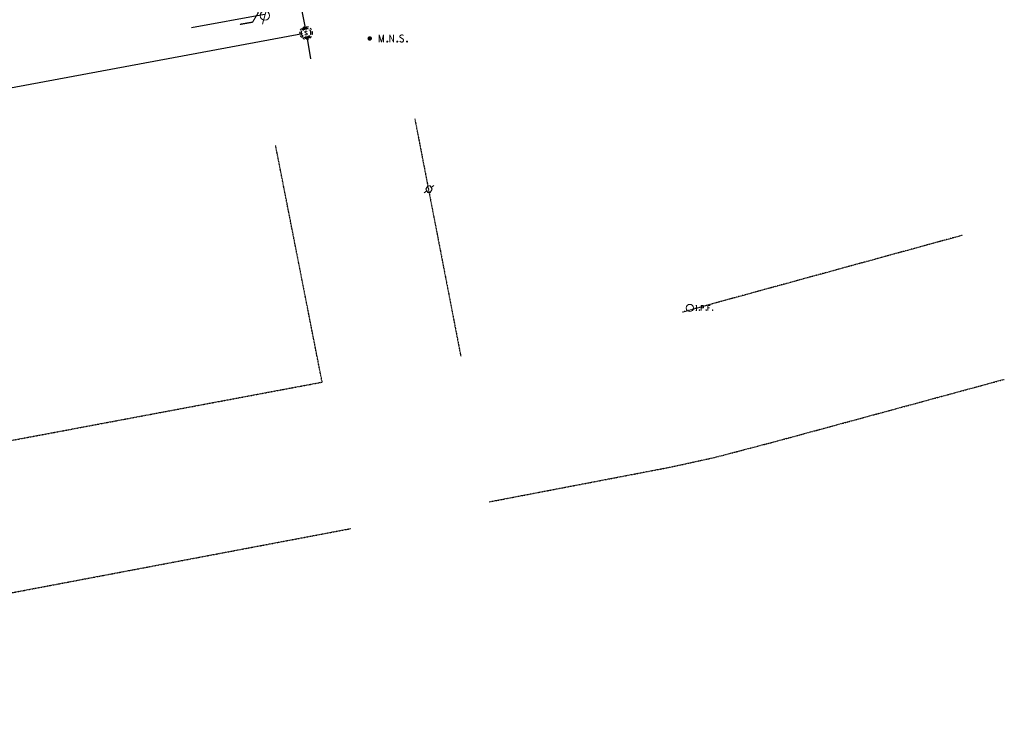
# Model space of a CAD drawing. Header units: feet. Extents: x 1748411 to 1753936, y 447116 to 448712.
# Tile 22 of 35: x 1750699 to 1751108, y 447699 to 447988. Entities that reach past the tile are written whole.
import ezdxf

# ---------------------------------------------------------------- set-up
doc = ezdxf.new("R2010")
doc.units = ezdxf.units.FT
doc.header["$MEASUREMENT"] = 0
for name, pattern in [('DGN Style 6', [6.093386, 0.003204, -1.281469, 2.242571, -1.281469, 0.003204, -1.281469]), ('drainage01', [1.6, 0.85, -0.75]), ('elecex', [0]), ('OhDOT_USTN3', [0.22, 0.165, -0.055]), ('OhDOT_USTN5', [0.11, 0.055, -0.055]), ('sanex', [0])]:
    doc.linetypes.add(name, pattern=pattern)
for name, color, linetype in [('PV_X_EOP', 7, 'OhDOT_USTN3'), ('PV_X_Walk', 120, 'OhDOT_USTN5'), ('SV_P_Control_Cells_Set', 7, 'Continuous'), ('SV_X_Control_Cells_Found', 7, 'Continuous'), ('SV_X_Mon_Cells_Found', 7, 'Continuous'), ('UT_X_Electric', 1, 'elecex'), ('UT_X_Electric_Cells', 1, 'Continuous'), ('UT_X_Misc_Cells', 7, 'Continuous'), ('UT_X_Sanitary_Cells', 3, 'Continuous'), ('UT_X_Sanitary_Line', 3, 'sanex')]:
    doc.layers.add(name, color=color, linetype=linetype)

# ---------------------------------------------------------------- blocks, each defined once
blk = doc.blocks.new('TPW')
at = {"layer": 'UT_X_Misc_Cells', "color": 30, "linetype": 'Continuous', "lineweight": 0}
for p, q in [((0.128, 0.18), (-0.032, 0.18)), ((0.048, 0.18), (-0.032, -0.12)), ((0.04, 0.15), (0.083, 0.15)), ((0.023, 0.086), (0.083, 0.086))]:
    blk.add_line(p, q, dxfattribs=at)
blk.add_circle((0, 0), 0.065, dxfattribs=at)
at = {"layer": 'UT_X_Misc_Cells', "color": 30, "linetype": 'Continuous', "lineweight": 0, "extrusion": (0, 0, -1)}
blk.add_arc((-0.083, 0.118), 0.0319, 88.8767, 271.1233, dxfattribs=at)
blk = doc.blocks.new('*U231', base_point=(1750800.995, 447989.8896, 733.3706))
at = {"xscale": 30, "yscale": 30, "zscale": 30}
blk.add_blockref('TPW', (1750800.995, 447989.8896, 733.3706), dxfattribs=at)
blk = doc.blocks.new('IPF')
at = {"layer": 'SV_X_Mon_Cells_Found', "color": 7, "linetype": 'Continuous', "lineweight": 0, "flags": 128}
for points in [[(0.101, 0.04), (0.118, 0.04)], [(0.11, -0.04), (0.11, 0.04)], [(0.188, -0.04), (0.188, 0.04), (0.214, 0.04), (0.217, 0.039), (0.221, 0.038), (0.223, 0.037), (0.224, 0.036), (0.226, 0.032), (0.228, 0.029), (0.229, 0.024), (0.229, 0.017), (0.229, 0.014), (0.227, 0.01), (0.225, 0.006), (0.223, 0.004), (0.221, 0.003), (0.219, 0.002), (0.214, 0.001), (0.188, 0.001)], [(0.338, 0.04), (0.3, 0.04), (0.3, -0.04)], [(0.3, 0.001), (0.327, 0.001)], [(0.101, -0.04), (0.118, -0.04)], [(0.157, -0.029), (0.16, -0.029), (0.162, -0.031), (0.164, -0.033), (0.164, -0.036), (0.162, -0.039), (0.16, -0.04), (0.157, -0.04), (0.156, -0.039), (0.154, -0.036), (0.154, -0.033), (0.156, -0.031), (0.157, -0.029)], [(0.27, -0.029), (0.273, -0.029), (0.274, -0.031), (0.276, -0.033), (0.276, -0.036), (0.274, -0.039), (0.273, -0.04), (0.27, -0.04), (0.268, -0.039), (0.267, -0.036), (0.267, -0.033), (0.268, -0.031), (0.27, -0.029)], [(0.377, -0.029), (0.38, -0.029), (0.382, -0.031), (0.383, -0.033), (0.383, -0.036), (0.382, -0.039), (0.38, -0.04), (0.377, -0.04), (0.376, -0.039), (0.374, -0.036), (0.374, -0.033), (0.376, -0.031), (0.377, -0.029)]]:
    blk.add_lwpolyline(points, dxfattribs=at)
at = {"layer": 'SV_X_Mon_Cells_Found', "color": 7, "linetype": 'Continuous', "lineweight": 0}
blk.add_circle((0, 0), 0.06, dxfattribs=at)
blk = doc.blocks.new('*U187', base_point=(1750977.547, 447868.3241, 732.5713))
at = {"xscale": 25, "yscale": 25, "zscale": 25}
blk.add_blockref('IPF', (1750977.547, 447868.3241, 732.5713), dxfattribs=at)
blk = doc.blocks.new('RRSPK')
at = {"layer": 'SV_X_Control_Cells_Found', "color": 7, "linetype": 'Continuous', "lineweight": 0}
for p, q in [((0.088, 0.066), (0.04, 0.03)), ((-0.04, -0.03), (-0.088, -0.066))]:
    blk.add_line(p, q, dxfattribs=at)
at = {"layer": 'SV_X_Control_Cells_Found', "color": 7, "linetype": 'Continuous', "lineweight": 0, "flags": 128}
blk.add_lwpolyline([(-0.022, 0.06), (0.022, 0.06), (0.058, 0), (0.022, -0.06), (-0.022, -0.06), (-0.058, 0), (-0.022, 0.06)], close=True, dxfattribs=at)
blk = doc.blocks.new('*U146', base_point=(1750869.173, 447917.6842, 733.1125))
at = {"color": 0, "linetype": 'ByBlock', "lineweight": -2, "xscale": 22.77039848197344, "yscale": 22.77039848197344, "zscale": 22.77039848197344}
blk.add_blockref('RRSPK', (1750869.173, 447917.6842, 733.1125), dxfattribs=at)
blk = doc.blocks.new('MNAILS')
at = {"layer": 'SV_P_Control_Cells_Set', "linetype": 'Continuous', "lineweight": 0}
h = blk.add_hatch(color=7, dxfattribs=at)
edge = h.paths.add_edge_path()
edge.add_arc((0, 0), 0.0249, 0, 360)
at = {"layer": 'SV_P_Control_Cells_Set', "color": 7, "linetype": 'Continuous', "lineweight": 0, "flags": 128}
for points in [[(0.105, -0.04), (0.105, 0.04), (0.13, -0.04), (0.154, 0.04), (0.154, -0.04)], [(0.223, -0.04), (0.223, 0.04), (0.264, -0.04), (0.264, 0.04)], [(0.372, 0.034), (0.371, 0.036), (0.369, 0.037), (0.364, 0.039), (0.358, 0.04), (0.354, 0.04), (0.352, 0.04), (0.345, 0.038), (0.339, 0.034), (0.335, 0.029), (0.334, 0.024), (0.334, 0.02), (0.335, 0.015), (0.339, 0.011), (0.37, -0.008), (0.372, -0.01), (0.373, -0.013), (0.375, -0.017), (0.375, -0.02), (0.374, -0.024), (0.373, -0.027), (0.372, -0.03), (0.371, -0.032), (0.37, -0.034), (0.369, -0.036), (0.367, -0.038), (0.365, -0.039), (0.363, -0.039), (0.358, -0.04), (0.35, -0.04), (0.345, -0.039), (0.338, -0.034), (0.334, -0.031)], [(0.193, -0.029), (0.195, -0.029), (0.197, -0.031), (0.199, -0.033), (0.199, -0.036), (0.197, -0.039), (0.195, -0.04), (0.193, -0.04), (0.191, -0.039), (0.189, -0.036), (0.189, -0.033), (0.191, -0.031), (0.193, -0.029)], [(0.303, -0.029), (0.306, -0.029), (0.308, -0.031), (0.31, -0.033), (0.31, -0.036), (0.308, -0.039), (0.306, -0.04), (0.303, -0.04), (0.302, -0.039), (0.3, -0.036), (0.3, -0.033), (0.302, -0.031), (0.303, -0.029)], [(0.413, -0.029), (0.415, -0.029), (0.417, -0.031), (0.419, -0.033), (0.419, -0.036), (0.417, -0.039), (0.415, -0.04), (0.413, -0.04), (0.411, -0.039), (0.409, -0.036), (0.409, -0.033), (0.411, -0.031), (0.413, -0.029)]]:
    blk.add_lwpolyline(points, dxfattribs=at)
blk = doc.blocks.new('*U106', base_point=(1750844.548, 447980.361, 733.242))
at = {"xscale": 37.50000000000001, "yscale": 37.50000000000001, "zscale": 37.50000000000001}
blk.add_blockref('MNAILS', (1750844.548, 447980.361, 733.242), dxfattribs=at)
blk = doc.blocks.new('MH1D-X-SAN')
at = {"layer": 'Defpoints', "color": 61, "linetype": 'DGN Style 6', "lineweight": 53}
blk.add_circle((0, 0), 2, dxfattribs=at)
at = {"layer": 'Defpoints', "color": 20, "linetype": 'drainage01', "lineweight": 0}
blk.add_circle((0, 0), 2, dxfattribs=at)
at = {"layer": 'UT_X_Sanitary_Cells', "color": 3, "linetype": 'Continuous', "lineweight": 0, "flags": 128}
blk.add_lwpolyline([(0.4, 0.65), (0.37, 0.68), (0.33, 0.71), (0.22, 0.74), (0.08, 0.77), (-0.02, 0.77), (-0.06, 0.77), (-0.22, 0.73), (-0.36, 0.65), (-0.45, 0.55), (-0.47, 0.45), (-0.47, 0.38), (-0.45, 0.28), (-0.35, 0.19), (0.35, -0.19), (0.41, -0.24), (0.43, -0.29), (0.46, -0.37), (0.46, -0.44), (0.45, -0.52), (0.43, -0.57), (0.41, -0.63), (0.38, -0.68), (0.36, -0.72), (0.32, -0.76), (0.28, -0.78), (0.23, -0.81), (0.2, -0.82), (0.08, -0.83), (-0.09, -0.83), (-0.21, -0.81), (-0.37, -0.72), (-0.47, -0.64)], dxfattribs=at)
at = {"layer": 'UT_X_Sanitary_Cells', "linetype": 'drainage01', "lineweight": 0}
blk.add_circle((0, 0), 2.67, dxfattribs=at)
blk = doc.blocks.new('*U112', base_point=(1750818.107, 447982.628, 733.447))
blk.add_blockref('MH1D-X-SAN', (1750818.107, 447982.628, 733.447))

msp = doc.modelspace()

# ---------------------------------------------------------------- linework, layer by layer
at = {"layer": 'PV_X_EOP', "flags": 128}
msp.add_lwpolyline([(1750782.05, 448108.45), (1750787.89, 448072.21), (1750796.47, 448022.19), (1750797.97, 448008.93), (1750799.95, 447996.68), (1750797.98, 447990.7), (1750795.8, 447987.06), (1750790.56, 447986.13)], dxfattribs=at)
at = {"layer": 'PV_X_Walk', "flags": 128}
for points in [[(1750863.28, 447946.93), (1750882.38, 447848.25)], [(1750387.64, 447886.13), (1750412.15, 447760.04), (1750824.78, 447837.5), (1750805.46, 447935.82)], [(1751090.86, 447898.55), (1750985.41, 447869.63), (1750974.51, 447866.6)], [(1750894.1, 447787.72), (1750969.54, 447802.19), (1750987.79, 447806.19), (1751012.39, 447812.64), (1751108.17, 447838.67)], [(1750424.48, 447698.58), (1750836.72, 447776.63)]]:
    msp.add_lwpolyline(points, dxfattribs=at)
at = {"layer": 'UT_X_Electric', "flags": 128}
msp.add_lwpolyline([(1750800.85, 447990.38), (1750770.57, 447984.81)], dxfattribs=at)
at = {"layer": 'UT_X_Sanitary_Line', "color": 3, "linetype": 'sanex', "lineweight": -3}
for points in [[(1750781.42, 448164.85), (1750817.81, 447984.1)], [(1750428.78, 447910.27), (1750816.63, 447982.35)], [(1750818.37, 447981.15), (1750819.98, 447971.95)]]:
    msp.add_lwpolyline(points, dxfattribs=at)

# ---------------------------------------------------------------- block references
at = {"layer": 'SV_X_Control_Cells_Found'}
for name, p in [('*U106', (1750844.55, 447980.36, 733.24)), ('*U146', (1750869.17, 447917.68, 733.11)), ('*U187', (1750977.55, 447868.32, 732.57))]:
    msp.add_blockref(name, p, dxfattribs=at)
at = {"layer": 'UT_X_Electric_Cells'}
msp.add_blockref('*U231', (1750801, 447989.89, 733.37), dxfattribs=at)
at = {"layer": 'UT_X_Sanitary_Cells'}
msp.add_blockref('*U112', (1750818.11, 447982.63, 733.45), dxfattribs=at)

doc.saveas('drawing.dxf')
